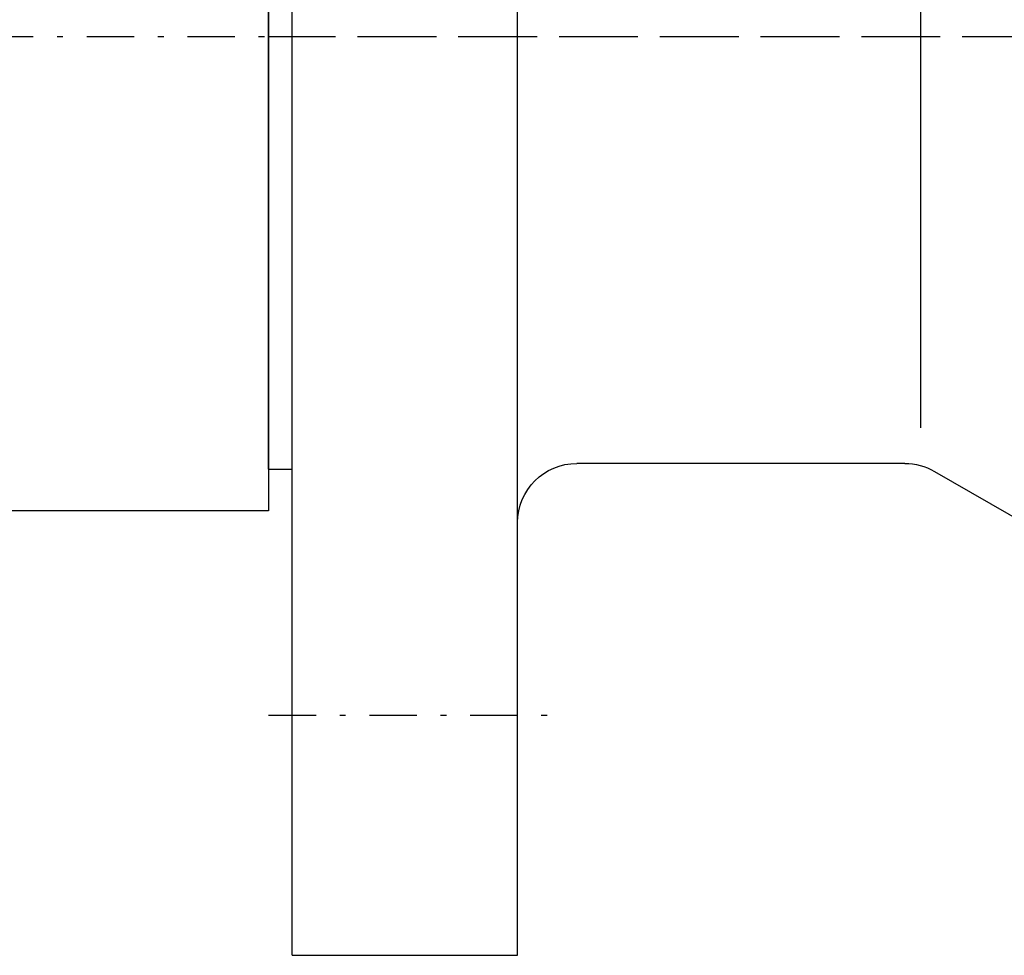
# Model space of a CAD drawing. Extents: x 34439 to 126910, y -74890 to 17912.
# Tile 192 of 256: x 94598 to 94640, y -37306 to -37267. Entities that reach past the tile are written whole.
import ezdxf

# ---------------------------------------------------------------- set-up
doc = ezdxf.new("R2010")
doc.units = 0
doc.header["$MEASUREMENT"] = 0
doc.linetypes.add('DASHDOT', pattern=[8.5, 4, -2, 0.5, -2])
doc.layers.add('gaz', color=1, linetype='Continuous', lineweight=30)
for name, color, linetype in [('LC-007-002-----0', 1, 'Continuous'), ('LC-010-002-----0', 1, 'Continuous'), ('LC-015-002-----0', 1, 'Continuous')]:
    doc.layers.add(name, color=color, linetype=linetype)

# ---------------------------------------------------------------- blocks, each defined once
blk = doc.blocks.new('kdk dn40 pn50')
at = {"layer": 'LC-007-002-----0'}
for p, q in [((99.5, -77.5), (99.5, 77.5)), ((118.5, -77.5), (118.5, 77.5)), ((120.5, -36.5), (120.5, 36.5)), ((65.5, -33), (65.5, 33)), ((66.84, -36), (94.5, -36)), ((120.5, -36.5), (118.5, -36.5)), ((64.34, -36.67), (55.402, -41.83))]:
    blk.add_line(p, q, dxfattribs=at)
for centre, start, end in [((66.84, -41), 90, 120), ((94.5, -41), 0, 90)]:
    blk.add_arc(centre, 5, start, end, dxfattribs=at)
at = {"layer": 'LC-010-002-----0', "color": 2, "linetype": 'DASHDOT'}
for p, q in [((-120.5, 0), (120.5, 0)), ((120.5, -57.25), (96.5, -57.25))]:
    blk.add_line(p, q, dxfattribs=at)
at = {"layer": 'LC-015-002-----0'}
blk.add_line((118.5, -77.5), (99.5, -77.5), dxfattribs=at)

msp = doc.modelspace()

# ---------------------------------------------------------------- linework, layer by layer
at = {"linetype": 'DASHDOT', "ltscale": 0.5}
msp.add_line((94713.467, -37267.324), (94397.53, -37267.324), dxfattribs=at)
at = {"layer": 'gaz'}
for p, q in [((94608.639, -37247.324), (94608.639, -37287.324)), ((94608.639, -37287.324), (94558.639, -37287.324))]:
    msp.add_line(p, q, dxfattribs=at)

# ---------------------------------------------------------------- block references
at = {"linetype": 'Continuous', "xscale": -0.5, "yscale": 0.5, "zscale": 2}
msp.add_blockref('kdk dn40 pn50', (94668.889, -37267.324), dxfattribs=at)

doc.saveas('drawing.dxf')
